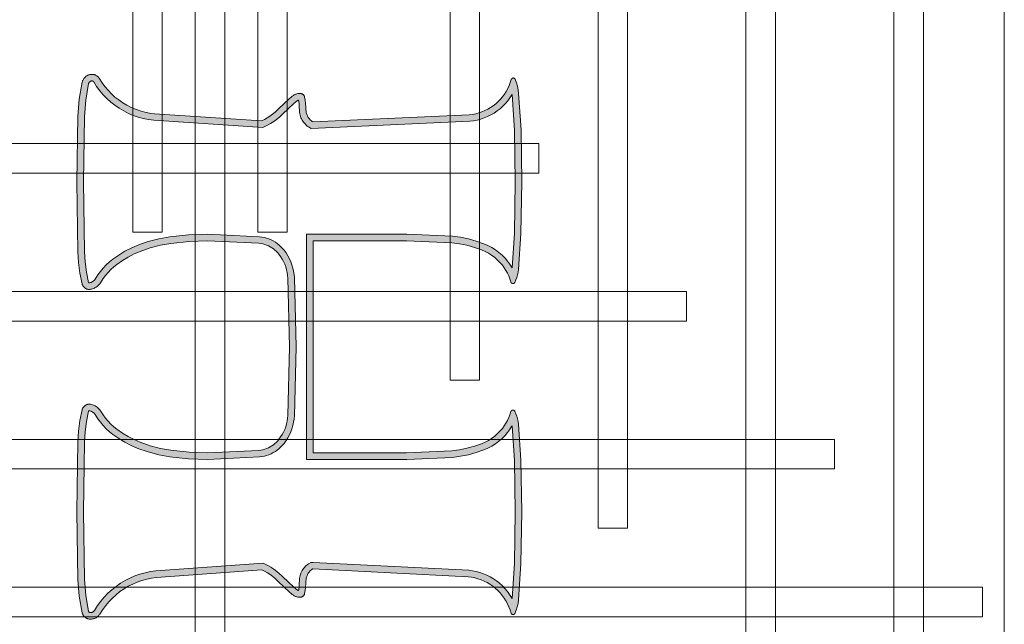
# Model space of a CAD drawing. Header units: millimetres. Extents: x -1097 to 37269, y -9172 to 9131.
# Tile 27 of 36: x 3402 to 3997, y 2128 to 2493. Entities that reach past the tile are written whole.
import ezdxf

# ---------------------------------------------------------------- set-up
doc = ezdxf.new("R2010")
doc.units = ezdxf.units.MM
doc.layers.add('Ceiling', color=14, linetype='Continuous', lineweight=9)
doc.layers.add('LIGHTING', color=6, linetype='Continuous', lineweight=20, true_color=0xff00ff)
doc.layers.add('RCP LAYOUT', color=9, linetype='Continuous', true_color=0x808080)

# ---------------------------------------------------------------- blocks, each defined once
blk = doc.blocks.new('A$Cbacd199c')
at = {"layer": 'LIGHTING', "ltscale": 0.25}
h = blk.add_hatch(color=256, dxfattribs=at)
h.dxf.hatch_style = 1
h.paths.add_polyline_path([(3443.62, 2135.86), (3443.58, 2135.96), (3443.55, 2136.04), (3441.83, 2145.66), (3441.06, 2155.41), (3440.47, 2196.12), (3441.04, 2238.2), (3441.43, 2244.51), (3442.25, 2250.72), (3443.52, 2256.89), (3443.54, 2256.94), (3443.57, 2256.99), (3443.6, 2257.03), (3443.64, 2257.07), (3443.68, 2257.11), (3443.74, 2257.14), (3443.79, 2257.16), (3443.86, 2257.18), (3443.92, 2257.18), (3443.98, 2257.18), (3444.37, 2257.11), (3444.71, 2257.01), (3445.05, 2256.89), (3445.38, 2256.76), (3445.7, 2256.59), (3446.01, 2256.41), (3446.3, 2256.21), (3446.58, 2255.99), (3446.85, 2255.75), (3447.09, 2255.5), (3447.32, 2255.23), (3447.53, 2254.94), (3449.14, 2252.4), (3450.7, 2250.26), (3452.4, 2248.22), (3454.23, 2246.3), (3456.19, 2244.5), (3458.26, 2242.84), (3461.8, 2240.36), (3465.51, 2238.12), (3469.37, 2236.15), (3473.35, 2234.44), (3479.63, 2232.28), (3486.07, 2230.59), (3492.61, 2229.39), (3503.96, 2228.17), (3515.39, 2227.76), (3546.88, 2229.31), (3548.35, 2229.51), (3549.77, 2229.8), (3551.17, 2230.18), (3552.54, 2230.66), (3553.88, 2231.23), (3555.17, 2231.89), (3556.42, 2232.63), (3557.61, 2233.46), (3558.74, 2234.36), (3559.81, 2235.34), (3560.81, 2236.39), (3561.73, 2237.5), (3562.91, 2239.14), (3563.97, 2240.84), (3564.92, 2242.61), (3565.74, 2244.45), (3566.43, 2246.33), (3567, 2248.26), (3567.44, 2250.22), (3567.74, 2252.2), (3567.9, 2254.18), (3568.91, 2295.83), (3567.9, 2337.47), (3567.74, 2339.46), (3567.44, 2341.44), (3567, 2343.4), (3566.43, 2345.32), (3565.74, 2347.21), (3564.92, 2349.04), (3563.97, 2350.81), (3562.91, 2352.52), (3561.73, 2354.15), (3560.81, 2355.27), (3559.81, 2356.32), (3558.74, 2357.29), (3557.61, 2358.2), (3556.42, 2359.03), (3555.17, 2359.77), (3553.88, 2360.43), (3552.54, 2361), (3551.17, 2361.47), (3549.77, 2361.86), (3548.35, 2362.15), (3546.88, 2362.34), (3515.39, 2363.9), (3503.96, 2363.49), (3492.61, 2362.27), (3486.07, 2361.07), (3479.63, 2359.38), (3473.35, 2357.21), (3469.37, 2355.5), (3465.51, 2353.53), (3461.8, 2351.3), (3458.26, 2348.82), (3456.19, 2347.15), (3454.23, 2345.35), (3452.4, 2343.43), (3450.7, 2341.4), (3449.14, 2339.25), (3447.53, 2336.71), (3447.32, 2336.43), (3447.09, 2336.16), (3446.85, 2335.9), (3446.58, 2335.66), (3446.3, 2335.44), (3446.01, 2335.24), (3445.7, 2335.06), (3445.38, 2334.9), (3445.05, 2334.76), (3444.71, 2334.64), (3444.37, 2334.55), (3444.01, 2334.48), (3443.95, 2334.47), (3443.89, 2334.48), (3443.83, 2334.49), (3443.77, 2334.51), (3443.71, 2334.53), (3443.66, 2334.56), (3443.62, 2334.6), (3443.58, 2334.64), (3443.55, 2334.69), (3443.53, 2334.74), (3442.25, 2340.93), (3441.43, 2347.15), (3441.04, 2353.45), (3440.47, 2395.53), (3441.09, 2434.85), (3441.87, 2444.91), (3443.57, 2454.82), (3443.6, 2454.94), (3443.65, 2455.07), (3443.7, 2455.2), (3443.76, 2455.33), (3443.83, 2455.46), (3443.91, 2455.58), (3444, 2455.69), (3444.09, 2455.8), (3444.2, 2455.9), (3444.31, 2456), (3444.42, 2456.09), (3444.55, 2456.17), (3444.67, 2456.24), (3444.81, 2456.3), (3444.95, 2456.36), (3445.09, 2456.41), (3445.23, 2456.44), (3445.32, 2456.46), (3445.42, 2456.47), (3445.51, 2456.48), (3445.6, 2456.47), (3445.7, 2456.47), (3445.79, 2456.45), (3445.88, 2456.43), (3445.97, 2456.41), (3446.06, 2456.38), (3446.14, 2456.34), (3446.22, 2456.3), (3446.3, 2456.25), (3446.38, 2456.2), (3446.45, 2456.14), (3446.52, 2456.08), (3446.58, 2456.02), (3446.64, 2455.95), (3446.69, 2455.88), (3448.44, 2453.12), (3450.32, 2450.57), (3452.36, 2448.14), (3454.57, 2445.85), (3456.93, 2443.72), (3459.42, 2441.75), (3462.05, 2439.95), (3464.79, 2438.33), (3467.63, 2436.89), (3470.56, 2435.65), (3473.57, 2434.61), (3476.64, 2433.77), (3479.77, 2433.13), (3482.92, 2432.7), (3548.84, 2428.26), (3551.66, 2429.65), (3553.58, 2430.74), (3555.42, 2431.93), (3557.19, 2433.23), (3558.88, 2434.63), (3560.41, 2436.07), (3564.77, 2440.23), (3569.18, 2444.15), (3569.36, 2444.29), (3569.53, 2444.42), (3569.71, 2444.52), (3569.9, 2444.62), (3570.09, 2444.71), (3570.29, 2444.78), (3570.43, 2444.82), (3570.55, 2444.15), (3570.78, 2442.42), (3570.91, 2440.69), (3570.96, 2438.84), (3570.98, 2438.15), (3571.06, 2437.35), (3571.19, 2436.56), (3571.37, 2435.78), (3571.61, 2435.01), (3571.89, 2434.26), (3572.22, 2433.53), (3572.59, 2432.82), (3573.02, 2432.14), (3573.48, 2431.49), (3573.99, 2430.87), (3574.54, 2430.28), (3575.12, 2429.73), (3575.74, 2429.22), (3576.39, 2428.75), (3578.01, 2427.72), (3673.93, 2432.08), (3676.18, 2432.36), (3678.37, 2432.79), (3680.52, 2433.36), (3682.63, 2434.08), (3684.69, 2434.94), (3686.69, 2435.93), (3688.61, 2437.06), (3690.45, 2438.31), (3692.21, 2439.68), (3693.86, 2441.17), (3695.41, 2442.77), (3696.85, 2444.46), (3698.17, 2446.25), (3699.37, 2448.13), (3699.49, 2448.35), (3700.89, 2426.7), (3701.32, 2395.54), (3700.88, 2364.45), (3699.45, 2343.56), (3699.18, 2344.06), (3697.99, 2345.9), (3696.68, 2347.66), (3695.24, 2349.33), (3693.41, 2351.16), (3691.45, 2352.86), (3689.36, 2354.4), (3687.16, 2355.79), (3684.86, 2357.01), (3682.49, 2358.06), (3677.85, 2359.7), (3673.12, 2361.01), (3668.3, 2361.99), (3663.4, 2362.62), (3635.82, 2363.9), (3575.34, 2363.9), (3575.34, 2227.76), (3635.82, 2227.76), (3663.4, 2229.04), (3668.3, 2229.67), (3673.12, 2230.64), (3677.85, 2231.95), (3682.49, 2233.6), (3684.86, 2234.65), (3687.16, 2235.86), (3689.36, 2237.25), (3691.45, 2238.8), (3693.41, 2240.5), (3695.24, 2242.33), (3696.68, 2243.99), (3697.99, 2245.75), (3699.18, 2247.59), (3699.45, 2248.09), (3700.88, 2227.21), (3701.32, 2196.12), (3700.88, 2165), (3699.48, 2143.81), (3699.19, 2144.33), (3697.98, 2146.25), (3696.64, 2148.09), (3695.18, 2149.82), (3693.6, 2151.46), (3691.91, 2152.99), (3690.13, 2154.4), (3688.25, 2155.69), (3686.29, 2156.86), (3684.26, 2157.88), (3682.16, 2158.77), (3680.01, 2159.52), (3677.81, 2160.12), (3675.58, 2160.58), (3673.28, 2160.89), (3579.17, 2165.58), (3577.77, 2165.58), (3576.37, 2164.68), (3575.73, 2164.21), (3575.12, 2163.7), (3574.53, 2163.15), (3573.99, 2162.57), (3573.48, 2161.94), (3573.01, 2161.29), (3572.59, 2160.61), (3572.21, 2159.9), (3571.88, 2159.17), (3571.6, 2158.42), (3571.37, 2157.65), (3571.19, 2156.87), (3571.06, 2156.08), (3570.98, 2155.28), (3570.96, 2154.6), (3570.91, 2152.74), (3570.77, 2151.01), (3570.55, 2149.28), (3570.42, 2148.61), (3570.29, 2148.65), (3570.09, 2148.72), (3569.9, 2148.81), (3569.71, 2148.91), (3569.53, 2149.02), (3569.36, 2149.14), (3569.17, 2149.29), (3564.76, 2153.21), (3560.41, 2157.37), (3558.91, 2158.77), (3557.25, 2160.15), (3555.52, 2161.43), (3553.71, 2162.61), (3551.84, 2163.69), (3549.04, 2165.08), (3484.13, 2160.45), (3480.9, 2160), (3477.72, 2159.33), (3474.58, 2158.46), (3471.51, 2157.37), (3468.52, 2156.09), (3465.63, 2154.61), (3462.84, 2152.95), (3460.16, 2151.1), (3457.62, 2149.08), (3455.22, 2146.9), (3452.97, 2144.56), (3450.88, 2142.08), (3448.96, 2139.46), (3447.12, 2136.56), (3447.01, 2136.4), (3446.88, 2136.25), (3446.75, 2136.11), (3446.6, 2135.98), (3446.45, 2135.86), (3446.29, 2135.75), (3446.12, 2135.64), (3445.94, 2135.55), (3445.76, 2135.47), (3445.58, 2135.41), (3445.38, 2135.35), (3445.19, 2135.31), (3444.99, 2135.28), (3444.79, 2135.26), (3444.56, 2135.26), (3444.41, 2135.28), (3444.26, 2135.31), (3444.12, 2135.37), (3443.99, 2135.44), (3443.88, 2135.53), (3443.78, 2135.63), (3443.69, 2135.74)], flags=16)
h.paths.add_polyline_path([(3696.72, 2140.56), (3697.55, 2138.74), (3698.26, 2136.87), (3698.86, 2134.88), (3698.89, 2134.8), (3698.93, 2134.72), (3698.97, 2134.65), (3699.01, 2134.58), (3699.06, 2134.51), (3699.12, 2134.44), (3699.17, 2134.38), (3699.24, 2134.33), (3699.3, 2134.27), (3699.37, 2134.22), (3699.44, 2134.18), (3699.52, 2134.14), (3699.6, 2134.11), (3699.68, 2134.08), (3699.76, 2134.06), (3699.84, 2134.04), (3699.93, 2134.03), (3700.01, 2134.02), (3700.1, 2134.02), (3700.18, 2134.02), (3700.26, 2134.03), (3700.35, 2134.05), (3700.43, 2134.07), (3700.51, 2134.1), (3700.59, 2134.13), (3700.66, 2134.17), (3700.74, 2134.21), (3700.81, 2134.26), (3700.88, 2134.31), (3700.94, 2134.36), (3701, 2134.42), (3701.05, 2134.49), (3701.11, 2134.55), (3701.15, 2134.63), (3701.19, 2134.7), (3701.23, 2134.77), (3702.01, 2136.74), (3702.63, 2138.75), (3703.09, 2140.81), (3703.39, 2142.9), (3704.85, 2164.84), (3705.29, 2196.12), (3704.85, 2227.37), (3703.36, 2249.16), (3703.13, 2250.75), (3702.79, 2252.33), (3702.35, 2253.89), (3701.8, 2255.41), (3701.15, 2256.89), (3701.11, 2256.96), (3701.06, 2257.03), (3701.02, 2257.1), (3700.96, 2257.17), (3700.9, 2257.23), (3700.84, 2257.29), (3700.78, 2257.35), (3700.71, 2257.4), (3700.63, 2257.44), (3700.56, 2257.48), (3700.48, 2257.52), (3700.4, 2257.55), (3700.32, 2257.57), (3700.24, 2257.59), (3700.15, 2257.61), (3700.07, 2257.62), (3699.98, 2257.62), (3699.89, 2257.62), (3699.81, 2257.61), (3699.72, 2257.6), (3699.64, 2257.58), (3699.56, 2257.55), (3699.48, 2257.52), (3699.4, 2257.49), (3699.32, 2257.45), (3699.25, 2257.4), (3699.18, 2257.35), (3699.12, 2257.3), (3699.05, 2257.24), (3699, 2257.18), (3698.94, 2257.11), (3698.89, 2257.04), (3698.85, 2256.97), (3698.81, 2256.9), (3698.77, 2256.82), (3698.74, 2256.74), (3698.72, 2256.66), (3698.17, 2254.83), (3697.49, 2253.04), (3696.69, 2251.3), (3695.76, 2249.63), (3694.73, 2248.02), (3693.58, 2246.48), (3692.33, 2245.03), (3690.71, 2243.4), (3688.96, 2241.9), (3687.11, 2240.53), (3685.17, 2239.3), (3683.13, 2238.22), (3681.02, 2237.29), (3676.66, 2235.74), (3672.19, 2234.51), (3667.65, 2233.59), (3663.05, 2233), (3635.73, 2231.73), (3579.31, 2231.73), (3579.31, 2359.93), (3635.73, 2359.93), (3663.05, 2358.66), (3667.65, 2358.07), (3672.19, 2357.15), (3676.66, 2355.91), (3681.02, 2354.36), (3683.13, 2353.44), (3685.17, 2352.35), (3687.11, 2351.12), (3688.96, 2349.76), (3690.71, 2348.25), (3692.33, 2346.62), (3693.58, 2345.17), (3694.73, 2343.64), (3695.76, 2342.03), (3696.69, 2340.35), (3697.49, 2338.62), (3698.17, 2336.83), (3698.72, 2335), (3698.74, 2334.92), (3698.77, 2334.84), (3698.81, 2334.76), (3698.85, 2334.68), (3698.89, 2334.61), (3698.94, 2334.54), (3699, 2334.48), (3699.05, 2334.41), (3699.12, 2334.36), (3699.18, 2334.3), (3699.25, 2334.25), (3699.32, 2334.21), (3699.4, 2334.17), (3699.48, 2334.13), (3699.56, 2334.1), (3699.64, 2334.08), (3699.72, 2334.06), (3699.81, 2334.05), (3699.89, 2334.04), (3699.98, 2334.04), (3700.07, 2334.04), (3700.15, 2334.05), (3700.24, 2334.06), (3700.32, 2334.08), (3700.4, 2334.11), (3700.48, 2334.14), (3700.56, 2334.17), (3700.63, 2334.21), (3700.71, 2334.26), (3700.78, 2334.31), (3700.84, 2334.36), (3700.9, 2334.42), (3700.96, 2334.49), (3701.02, 2334.55), (3701.06, 2334.62), (3701.11, 2334.69), (3701.15, 2334.77), (3701.8, 2336.25), (3702.35, 2337.77), (3702.79, 2339.32), (3703.13, 2340.9), (3703.36, 2342.5), (3704.85, 2364.28), (3705.29, 2395.53), (3704.86, 2426.85), (3703.43, 2448.94), (3703.13, 2451.12), (3702.67, 2453.28), (3702.07, 2455.4), (3701.31, 2457.47), (3701.28, 2457.54), (3701.24, 2457.61), (3701.2, 2457.68), (3701.15, 2457.75), (3701.1, 2457.81), (3701.05, 2457.87), (3700.99, 2457.93), (3700.92, 2457.98), (3700.86, 2458.03), (3700.79, 2458.07), (3700.72, 2458.11), (3700.64, 2458.14), (3700.57, 2458.17), (3700.49, 2458.2), (3700.41, 2458.21), (3700.33, 2458.23), (3700.25, 2458.24), (3700.17, 2458.24), (3700.08, 2458.24), (3700, 2458.23), (3699.92, 2458.22), (3699.84, 2458.2), (3699.76, 2458.17), (3699.69, 2458.15), (3699.61, 2458.11), (3699.54, 2458.08), (3699.47, 2458.03), (3699.41, 2457.99), (3699.34, 2457.93), (3699.28, 2457.88), (3699.23, 2457.82), (3699.17, 2457.76), (3699.13, 2457.69), (3699.08, 2457.62), (3699.05, 2457.55), (3699.01, 2457.48), (3698.98, 2457.4), (3698.39, 2455.46), (3697.7, 2453.64), (3696.88, 2451.86), (3695.95, 2450.15), (3694.9, 2448.5), (3693.74, 2446.93), (3692.47, 2445.44), (3691.11, 2444.04), (3689.65, 2442.73), (3688.11, 2441.52), (3686.49, 2440.42), (3684.8, 2439.43), (3683.04, 2438.55), (3681.23, 2437.8), (3679.37, 2437.17), (3677.47, 2436.66), (3675.54, 2436.28), (3673.59, 2436.04), (3579.07, 2431.75), (3578.61, 2432.04), (3578.17, 2432.36), (3577.75, 2432.7), (3577.35, 2433.08), (3576.98, 2433.48), (3576.64, 2433.9), (3576.32, 2434.34), (3576.04, 2434.8), (3575.78, 2435.28), (3575.56, 2435.78), (3575.37, 2436.29), (3575.21, 2436.81), (3575.09, 2437.33), (3575, 2437.87), (3574.95, 2438.41), (3574.93, 2438.95), (3574.88, 2440.9), (3574.73, 2442.84), (3574.47, 2444.77), (3574.12, 2446.68), (3574.08, 2446.86), (3574.02, 2447.03), (3573.96, 2447.2), (3573.88, 2447.37), (3573.79, 2447.53), (3573.69, 2447.69), (3573.58, 2447.83), (3573.46, 2447.97), (3573.34, 2448.11), (3573.2, 2448.23), (3573.06, 2448.35), (3572.91, 2448.45), (3572.75, 2448.55), (3572.59, 2448.64), (3572.42, 2448.71), (3572.24, 2448.77), (3572.07, 2448.83), (3571.89, 2448.87), (3571.71, 2448.9), (3571.52, 2448.92), (3571.34, 2448.92), (3570.87, 2448.91), (3570.4, 2448.86), (3569.94, 2448.79), (3569.49, 2448.68), (3569.04, 2448.55), (3568.6, 2448.39), (3568.17, 2448.2), (3567.76, 2447.98), (3567.36, 2447.74), (3566.98, 2447.47), (3566.61, 2447.18), (3562.08, 2443.15), (3557.69, 2438.95), (3556.25, 2437.61), (3554.74, 2436.36), (3553.16, 2435.2), (3551.52, 2434.13), (3549.81, 2433.16), (3548.04, 2432.29), (3483.32, 2436.66), (3480.43, 2437.05), (3477.56, 2437.63), (3474.75, 2438.4), (3471.99, 2439.36), (3469.3, 2440.5), (3466.69, 2441.81), (3464.18, 2443.3), (3461.78, 2444.95), (3459.49, 2446.75), (3457.33, 2448.71), (3455.31, 2450.8), (3453.44, 2453.02), (3451.72, 2455.37), (3449.97, 2458.12), (3449.76, 2458.4), (3449.53, 2458.67), (3449.29, 2458.93), (3449.03, 2459.17), (3448.75, 2459.39), (3448.46, 2459.59), (3448.15, 2459.77), (3447.84, 2459.93), (3447.51, 2460.07), (3447.18, 2460.19), (3446.84, 2460.29), (3446.49, 2460.36), (3446.14, 2460.41), (3445.79, 2460.44), (3445.43, 2460.45), (3445.08, 2460.43), (3444.72, 2460.39), (3444.38, 2460.32), (3443.98, 2460.22), (3443.58, 2460.09), (3443.2, 2459.94), (3442.83, 2459.76), (3442.47, 2459.55), (3442.13, 2459.33), (3441.8, 2459.08), (3441.49, 2458.81), (3441.2, 2458.52), (3440.93, 2458.21), (3440.68, 2457.88), (3440.45, 2457.54), (3440.25, 2457.18), (3440.07, 2456.82), (3439.91, 2456.44), (3439.79, 2456.05), (3439.69, 2455.65), (3437.93, 2445.4), (3437.12, 2435.04), (3436.5, 2395.53), (3437.07, 2353.3), (3437.47, 2346.76), (3438.34, 2340.27), (3439.65, 2333.85), (3439.73, 2333.56), (3439.83, 2333.28), (3439.95, 2333.01), (3440.09, 2332.74), (3440.24, 2332.49), (3440.42, 2332.24), (3440.61, 2332.01), (3440.81, 2331.79), (3441.03, 2331.59), (3441.26, 2331.4), (3441.51, 2331.23), (3441.76, 2331.07), (3442.03, 2330.93), (3442.3, 2330.81), (3442.59, 2330.71), (3442.87, 2330.63), (3443.17, 2330.57), (3443.47, 2330.53), (3443.77, 2330.5), (3444.07, 2330.5), (3444.37, 2330.52), (3444.66, 2330.56), (3445.28, 2330.68), (3445.88, 2330.85), (3446.47, 2331.05), (3447.05, 2331.29), (3447.61, 2331.57), (3448.14, 2331.89), (3448.66, 2332.24), (3449.15, 2332.63), (3449.61, 2333.05), (3450.04, 2333.5), (3450.44, 2333.97), (3450.81, 2334.47), (3452.42, 2337.02), (3453.83, 2338.95), (3455.37, 2340.79), (3457.02, 2342.52), (3458.78, 2344.14), (3460.65, 2345.64), (3463.97, 2347.97), (3467.44, 2350.06), (3471.05, 2351.91), (3474.78, 2353.51), (3480.79, 2355.58), (3486.93, 2357.19), (3493.18, 2358.33), (3504.24, 2359.53), (3515.36, 2359.93), (3546.52, 2358.39), (3547.69, 2358.23), (3548.85, 2357.99), (3549.99, 2357.68), (3551.11, 2357.29), (3552.2, 2356.83), (3553.25, 2356.29), (3554.27, 2355.69), (3555.24, 2355.01), (3556.16, 2354.28), (3557.03, 2353.48), (3557.84, 2352.63), (3558.59, 2351.72), (3559.61, 2350.31), (3560.53, 2348.83), (3561.35, 2347.29), (3562.06, 2345.71), (3562.66, 2344.08), (3563.15, 2342.41), (3563.53, 2340.71), (3563.79, 2338.99), (3563.93, 2337.26), (3564.94, 2295.83), (3563.93, 2254.39), (3563.79, 2252.66), (3563.53, 2250.94), (3563.15, 2249.25), (3562.66, 2247.58), (3562.06, 2245.95), (3561.35, 2244.36), (3560.53, 2242.83), (3559.61, 2241.35), (3558.59, 2239.94), (3557.84, 2239.03), (3557.03, 2238.17), (3556.16, 2237.38), (3555.24, 2236.64), (3554.27, 2235.97), (3553.25, 2235.36), (3552.2, 2234.83), (3551.11, 2234.36), (3549.99, 2233.97), (3548.85, 2233.66), (3547.69, 2233.43), (3546.52, 2233.27), (3515.36, 2231.73), (3504.24, 2232.13), (3493.18, 2233.32), (3486.93, 2234.46), (3480.79, 2236.08), (3474.78, 2238.15), (3471.05, 2239.75), (3467.44, 2241.6), (3463.97, 2243.69), (3460.65, 2246.01), (3458.78, 2247.51), (3457.02, 2249.14), (3455.37, 2250.87), (3453.83, 2252.7), (3452.42, 2254.64), (3450.81, 2257.18), (3450.44, 2257.68), (3450.04, 2258.16), (3449.61, 2258.61), (3449.15, 2259.03), (3448.66, 2259.41), (3448.14, 2259.76), (3447.61, 2260.08), (3447.05, 2260.36), (3446.47, 2260.6), (3445.88, 2260.81), (3445.28, 2260.97), (3444.66, 2261.09), (3444.37, 2261.13), (3444.07, 2261.15), (3443.77, 2261.15), (3443.47, 2261.13), (3443.17, 2261.09), (3442.87, 2261.03), (3442.59, 2260.94), (3442.3, 2260.84), (3442.03, 2260.72), (3441.76, 2260.58), (3441.51, 2260.43), (3441.26, 2260.26), (3441.03, 2260.07), (3440.81, 2259.86), (3440.61, 2259.64), (3440.42, 2259.41), (3440.24, 2259.17), (3440.09, 2258.91), (3439.95, 2258.65), (3439.83, 2258.37), (3439.73, 2258.09), (3439.65, 2257.81), (3438.34, 2251.39), (3437.47, 2244.89), (3437.07, 2238.35), (3436.5, 2196.12), (3437.09, 2155.23), (3437.89, 2145.15), (3439.67, 2135.19), (3439.76, 2134.87), (3439.86, 2134.55), (3439.99, 2134.24), (3440.14, 2133.95), (3440.31, 2133.66), (3440.5, 2133.38), (3440.7, 2133.11), (3440.93, 2132.86), (3441.17, 2132.63), (3441.42, 2132.41), (3441.69, 2132.21), (3441.97, 2132.02), (3442.26, 2131.86), (3442.57, 2131.71), (3442.88, 2131.59), (3443.2, 2131.49), (3443.53, 2131.4), (3443.86, 2131.34), (3444.19, 2131.3), (3444.53, 2131.29), (3444.99, 2131.3), (3445.45, 2131.33), (3445.91, 2131.4), (3446.35, 2131.5), (3446.8, 2131.63), (3447.23, 2131.78), (3447.65, 2131.97), (3448.06, 2132.18), (3448.45, 2132.41), (3448.83, 2132.68), (3449.19, 2132.96), (3449.52, 2133.27), (3449.84, 2133.6), (3450.14, 2133.95), (3450.41, 2134.32), (3452.24, 2137.22), (3454, 2139.62), (3455.92, 2141.9), (3457.99, 2144.05), (3460.19, 2146.06), (3462.53, 2147.91), (3464.98, 2149.61), (3467.55, 2151.14), (3470.21, 2152.5), (3472.96, 2153.67), (3475.78, 2154.67), (3478.66, 2155.47), (3481.59, 2156.09), (3484.55, 2156.5), (3548.24, 2161.05), (3549.96, 2160.19), (3551.64, 2159.23), (3553.25, 2158.17), (3554.8, 2157.03), (3556.28, 2155.8), (3557.68, 2154.48), (3562.07, 2150.29), (3566.61, 2146.25), (3566.98, 2145.96), (3567.36, 2145.69), (3567.76, 2145.45), (3568.17, 2145.23), (3568.6, 2145.04), (3569.04, 2144.88), (3569.48, 2144.75), (3569.94, 2144.65), (3570.4, 2144.57), (3570.87, 2144.53), (3571.33, 2144.51), (3571.52, 2144.52), (3571.7, 2144.53), (3571.88, 2144.56), (3572.06, 2144.61), (3572.24, 2144.66), (3572.41, 2144.72), (3572.58, 2144.8), (3572.75, 2144.88), (3572.9, 2144.98), (3573.05, 2145.08), (3573.2, 2145.2), (3573.33, 2145.32), (3573.46, 2145.46), (3573.58, 2145.6), (3573.69, 2145.75), (3573.79, 2145.9), (3573.87, 2146.06), (3573.95, 2146.23), (3574.02, 2146.4), (3574.07, 2146.57), (3574.12, 2146.75), (3574.47, 2148.67), (3574.72, 2150.6), (3574.88, 2152.54), (3574.93, 2154.48), (3574.94, 2155.02), (3575, 2155.56), (3575.08, 2156.1), (3575.21, 2156.63), (3575.36, 2157.15), (3575.56, 2157.65), (3575.78, 2158.15), (3576.03, 2158.63), (3576.32, 2159.09), (3576.64, 2159.53), (3576.98, 2159.96), (3577.35, 2160.35), (3577.75, 2160.73), (3578.17, 2161.08), (3578.61, 2161.4), (3578.94, 2161.61), (3579.07, 2161.61), (3672.92, 2156.93), (3674.92, 2156.66), (3676.89, 2156.26), (3678.83, 2155.73), (3680.74, 2155.07), (3682.59, 2154.28), (3684.38, 2153.37), (3686.11, 2152.35), (3687.77, 2151.21), (3689.34, 2149.96), (3690.83, 2148.61), (3692.22, 2147.17), (3693.51, 2145.63), (3694.7, 2144.02), (3695.77, 2142.32)])
at = {"layer": 'LIGHTING'}
for points in [[(3696.72, 2140.56), (3697.55, 2138.74), (3698.26, 2136.87), (3698.86, 2134.88), (3698.89, 2134.8), (3698.93, 2134.72), (3698.97, 2134.65), (3699.01, 2134.58), (3699.06, 2134.51), (3699.12, 2134.44), (3699.17, 2134.38), (3699.24, 2134.33), (3699.3, 2134.27), (3699.37, 2134.22), (3699.44, 2134.18), (3699.52, 2134.14), (3699.6, 2134.11), (3699.68, 2134.08), (3699.76, 2134.06), (3699.84, 2134.04), (3699.93, 2134.03), (3700.01, 2134.02), (3700.1, 2134.02), (3700.18, 2134.02), (3700.26, 2134.03), (3700.35, 2134.05), (3700.43, 2134.07), (3700.51, 2134.1), (3700.59, 2134.13), (3700.66, 2134.17), (3700.74, 2134.21), (3700.81, 2134.26), (3700.88, 2134.31), (3700.94, 2134.36), (3701, 2134.42), (3701.05, 2134.49), (3701.11, 2134.55), (3701.15, 2134.63), (3701.19, 2134.7), (3701.23, 2134.77), (3702.01, 2136.74), (3702.63, 2138.75), (3703.09, 2140.81), (3703.39, 2142.9), (3704.85, 2164.84), (3705.29, 2196.12), (3704.85, 2227.37), (3703.36, 2249.16), (3703.13, 2250.75), (3702.79, 2252.33), (3702.35, 2253.89), (3701.8, 2255.41), (3701.15, 2256.89), (3701.11, 2256.96), (3701.06, 2257.03), (3701.02, 2257.1), (3700.96, 2257.17), (3700.9, 2257.23), (3700.84, 2257.29), (3700.78, 2257.35), (3700.71, 2257.4), (3700.63, 2257.44), (3700.56, 2257.48), (3700.48, 2257.52), (3700.4, 2257.55), (3700.32, 2257.57), (3700.24, 2257.59), (3700.15, 2257.61), (3700.07, 2257.62), (3699.98, 2257.62), (3699.89, 2257.62), (3699.81, 2257.61), (3699.72, 2257.6), (3699.64, 2257.58), (3699.56, 2257.55), (3699.48, 2257.52), (3699.4, 2257.49), (3699.32, 2257.45), (3699.25, 2257.4), (3699.18, 2257.35), (3699.12, 2257.3), (3699.05, 2257.24), (3699, 2257.18), (3698.94, 2257.11), (3698.89, 2257.04), (3698.85, 2256.97), (3698.81, 2256.9), (3698.77, 2256.82), (3698.74, 2256.74), (3698.72, 2256.66), (3698.17, 2254.83), (3697.49, 2253.04), (3696.69, 2251.3), (3695.76, 2249.63), (3694.73, 2248.02), (3693.58, 2246.48), (3692.33, 2245.03), (3690.71, 2243.4), (3688.96, 2241.9), (3687.11, 2240.53), (3685.17, 2239.3), (3683.13, 2238.22), (3681.02, 2237.29), (3676.66, 2235.74), (3672.19, 2234.51), (3667.65, 2233.59), (3663.05, 2233), (3635.73, 2231.73), (3579.31, 2231.73), (3579.31, 2359.93), (3635.73, 2359.93), (3663.05, 2358.66), (3667.65, 2358.07), (3672.19, 2357.15), (3676.66, 2355.91), (3681.02, 2354.36), (3683.13, 2353.44), (3685.17, 2352.35), (3687.11, 2351.12), (3688.96, 2349.76), (3690.71, 2348.25), (3692.33, 2346.62), (3693.58, 2345.17), (3694.73, 2343.64), (3695.76, 2342.03), (3696.69, 2340.35), (3697.49, 2338.62), (3698.17, 2336.83), (3698.72, 2335), (3698.74, 2334.92), (3698.77, 2334.84), (3698.81, 2334.76), (3698.85, 2334.68), (3698.89, 2334.61), (3698.94, 2334.54), (3699, 2334.48), (3699.05, 2334.41), (3699.12, 2334.36), (3699.18, 2334.3), (3699.25, 2334.25), (3699.32, 2334.21), (3699.4, 2334.17), (3699.48, 2334.13), (3699.56, 2334.1), (3699.64, 2334.08), (3699.72, 2334.06), (3699.81, 2334.05), (3699.89, 2334.04), (3699.98, 2334.04), (3700.07, 2334.04), (3700.15, 2334.05), (3700.24, 2334.06), (3700.32, 2334.08), (3700.4, 2334.11), (3700.48, 2334.14), (3700.56, 2334.17), (3700.63, 2334.21), (3700.71, 2334.26), (3700.78, 2334.31), (3700.84, 2334.36), (3700.9, 2334.42), (3700.96, 2334.49), (3701.02, 2334.55), (3701.06, 2334.62), (3701.11, 2334.69), (3701.15, 2334.77), (3701.8, 2336.25), (3702.35, 2337.77), (3702.79, 2339.32), (3703.13, 2340.9), (3703.36, 2342.5), (3704.85, 2364.28), (3705.29, 2395.53), (3704.86, 2426.85), (3703.43, 2448.94), (3703.13, 2451.12), (3702.67, 2453.28), (3702.07, 2455.4), (3701.31, 2457.47), (3701.28, 2457.54), (3701.24, 2457.61), (3701.2, 2457.68), (3701.15, 2457.75), (3701.1, 2457.81), (3701.05, 2457.87), (3700.99, 2457.93), (3700.92, 2457.98), (3700.86, 2458.03), (3700.79, 2458.07), (3700.72, 2458.11), (3700.64, 2458.14), (3700.57, 2458.17), (3700.49, 2458.2), (3700.41, 2458.21), (3700.33, 2458.23), (3700.25, 2458.24), (3700.17, 2458.24), (3700.08, 2458.24), (3700, 2458.23), (3699.92, 2458.22), (3699.84, 2458.2), (3699.76, 2458.17), (3699.69, 2458.15), (3699.61, 2458.11), (3699.54, 2458.08), (3699.47, 2458.03), (3699.41, 2457.99), (3699.34, 2457.93), (3699.28, 2457.88), (3699.23, 2457.82), (3699.17, 2457.76), (3699.13, 2457.69), (3699.08, 2457.62), (3699.05, 2457.55), (3699.01, 2457.48), (3698.98, 2457.4), (3698.39, 2455.46), (3697.7, 2453.64), (3696.88, 2451.86), (3695.95, 2450.15), (3694.9, 2448.5), (3693.74, 2446.93), (3692.47, 2445.44), (3691.11, 2444.04), (3689.65, 2442.73), (3688.11, 2441.52), (3686.49, 2440.42), (3684.8, 2439.43), (3683.04, 2438.55), (3681.23, 2437.8), (3679.37, 2437.17), (3677.47, 2436.66), (3675.54, 2436.28), (3673.59, 2436.04), (3579.07, 2431.75), (3578.61, 2432.04), (3578.17, 2432.36), (3577.75, 2432.7), (3577.35, 2433.08), (3576.98, 2433.48), (3576.64, 2433.9), (3576.32, 2434.34), (3576.04, 2434.8), (3575.78, 2435.28), (3575.56, 2435.78), (3575.37, 2436.29), (3575.21, 2436.81), (3575.09, 2437.33), (3575, 2437.87), (3574.95, 2438.41), (3574.93, 2438.95), (3574.88, 2440.9), (3574.73, 2442.84), (3574.47, 2444.77), (3574.12, 2446.68), (3574.08, 2446.86), (3574.02, 2447.03), (3573.96, 2447.2), (3573.88, 2447.37), (3573.79, 2447.53), (3573.69, 2447.69), (3573.58, 2447.83), (3573.46, 2447.97), (3573.34, 2448.11), (3573.2, 2448.23), (3573.06, 2448.35), (3572.91, 2448.45), (3572.75, 2448.55), (3572.59, 2448.64), (3572.42, 2448.71), (3572.24, 2448.77), (3572.07, 2448.83), (3571.89, 2448.87), (3571.71, 2448.9), (3571.52, 2448.92), (3571.34, 2448.92), (3570.87, 2448.91), (3570.4, 2448.86), (3569.94, 2448.79), (3569.49, 2448.68), (3569.04, 2448.55), (3568.6, 2448.39), (3568.17, 2448.2), (3567.76, 2447.98), (3567.36, 2447.74), (3566.98, 2447.47), (3566.61, 2447.18), (3562.08, 2443.15), (3557.69, 2438.95), (3556.25, 2437.61), (3554.74, 2436.36), (3553.16, 2435.2), (3551.52, 2434.13), (3549.81, 2433.16), (3548.04, 2432.29), (3483.32, 2436.66), (3480.43, 2437.05), (3477.56, 2437.63), (3474.75, 2438.4), (3471.99, 2439.36), (3469.3, 2440.5), (3466.69, 2441.81), (3464.18, 2443.3), (3461.78, 2444.95), (3459.49, 2446.75), (3457.33, 2448.71), (3455.31, 2450.8), (3453.44, 2453.02), (3451.72, 2455.37), (3449.97, 2458.12), (3449.76, 2458.4), (3449.53, 2458.67), (3449.29, 2458.93), (3449.03, 2459.17), (3448.75, 2459.39), (3448.46, 2459.59), (3448.15, 2459.77), (3447.84, 2459.93), (3447.51, 2460.07), (3447.18, 2460.19), (3446.84, 2460.29), (3446.49, 2460.36), (3446.14, 2460.41), (3445.79, 2460.44), (3445.43, 2460.45), (3445.08, 2460.43), (3444.72, 2460.39), (3444.38, 2460.32), (3443.98, 2460.22), (3443.58, 2460.09), (3443.2, 2459.94), (3442.83, 2459.76), (3442.47, 2459.55), (3442.13, 2459.33), (3441.8, 2459.08), (3441.49, 2458.81), (3441.2, 2458.52), (3440.93, 2458.21), (3440.68, 2457.88), (3440.45, 2457.54), (3440.25, 2457.18), (3440.07, 2456.82), (3439.91, 2456.44), (3439.79, 2456.05), (3439.69, 2455.65), (3437.93, 2445.4), (3437.12, 2435.04), (3436.5, 2395.53), (3437.07, 2353.3), (3437.47, 2346.76), (3438.34, 2340.27), (3439.65, 2333.85), (3439.73, 2333.56), (3439.83, 2333.28), (3439.95, 2333.01), (3440.09, 2332.74), (3440.24, 2332.49), (3440.42, 2332.24), (3440.61, 2332.01), (3440.81, 2331.79), (3441.03, 2331.59), (3441.26, 2331.4), (3441.51, 2331.23), (3441.76, 2331.07), (3442.03, 2330.93), (3442.3, 2330.81), (3442.59, 2330.71), (3442.87, 2330.63), (3443.17, 2330.57), (3443.47, 2330.53), (3443.77, 2330.5), (3444.07, 2330.5), (3444.37, 2330.52), (3444.66, 2330.56), (3445.28, 2330.68), (3445.88, 2330.85), (3446.47, 2331.05), (3447.05, 2331.29), (3447.61, 2331.57), (3448.14, 2331.89), (3448.66, 2332.24), (3449.15, 2332.63), (3449.61, 2333.05), (3450.04, 2333.5), (3450.44, 2333.97), (3450.81, 2334.47), (3452.42, 2337.02), (3453.83, 2338.95), (3455.37, 2340.79), (3457.02, 2342.52), (3458.78, 2344.14), (3460.65, 2345.64), (3463.97, 2347.97), (3467.44, 2350.06), (3471.05, 2351.91), (3474.78, 2353.51), (3480.79, 2355.58), (3486.93, 2357.19), (3493.18, 2358.33), (3504.24, 2359.53), (3515.36, 2359.93), (3546.52, 2358.39), (3547.69, 2358.23), (3548.85, 2357.99), (3549.99, 2357.68), (3551.11, 2357.29), (3552.2, 2356.83), (3553.25, 2356.29), (3554.27, 2355.69), (3555.24, 2355.01), (3556.16, 2354.28), (3557.03, 2353.48), (3557.84, 2352.63), (3558.59, 2351.72), (3559.61, 2350.31), (3560.53, 2348.83), (3561.35, 2347.29), (3562.06, 2345.71), (3562.66, 2344.08), (3563.15, 2342.41), (3563.53, 2340.71), (3563.79, 2338.99), (3563.93, 2337.26), (3564.94, 2295.83), (3563.93, 2254.39), (3563.79, 2252.66), (3563.53, 2250.94), (3563.15, 2249.25), (3562.66, 2247.58), (3562.06, 2245.95), (3561.35, 2244.36), (3560.53, 2242.83), (3559.61, 2241.35), (3558.59, 2239.94), (3557.84, 2239.03), (3557.03, 2238.17), (3556.16, 2237.38), (3555.24, 2236.64), (3554.27, 2235.97), (3553.25, 2235.36), (3552.2, 2234.83), (3551.11, 2234.36), (3549.99, 2233.97), (3548.85, 2233.66), (3547.69, 2233.43), (3546.52, 2233.27), (3515.36, 2231.73), (3504.24, 2232.13), (3493.18, 2233.32), (3486.93, 2234.46), (3480.79, 2236.08), (3474.78, 2238.15), (3471.05, 2239.75), (3467.44, 2241.6), (3463.97, 2243.69), (3460.65, 2246.01), (3458.78, 2247.51), (3457.02, 2249.14), (3455.37, 2250.87), (3453.83, 2252.7), (3452.42, 2254.64), (3450.81, 2257.18), (3450.44, 2257.68), (3450.04, 2258.16), (3449.61, 2258.61), (3449.15, 2259.03), (3448.66, 2259.41), (3448.14, 2259.76), (3447.61, 2260.08), (3447.05, 2260.36), (3446.47, 2260.6), (3445.88, 2260.81), (3445.28, 2260.97), (3444.66, 2261.09), (3444.37, 2261.13), (3444.07, 2261.15), (3443.77, 2261.15), (3443.47, 2261.13), (3443.17, 2261.09), (3442.87, 2261.03), (3442.59, 2260.94), (3442.3, 2260.84), (3442.03, 2260.72), (3441.76, 2260.58), (3441.51, 2260.43), (3441.26, 2260.26), (3441.03, 2260.07), (3440.81, 2259.86), (3440.61, 2259.64), (3440.42, 2259.41), (3440.24, 2259.17), (3440.09, 2258.91), (3439.95, 2258.65), (3439.83, 2258.37), (3439.73, 2258.09), (3439.65, 2257.81), (3438.34, 2251.39), (3437.47, 2244.89), (3437.07, 2238.35), (3436.5, 2196.12), (3437.09, 2155.23), (3437.89, 2145.15), (3439.67, 2135.19), (3439.76, 2134.87), (3439.86, 2134.55), (3439.99, 2134.24), (3440.14, 2133.95), (3440.31, 2133.66), (3440.5, 2133.38), (3440.7, 2133.11), (3440.93, 2132.86), (3441.17, 2132.63), (3441.42, 2132.41), (3441.69, 2132.21), (3441.97, 2132.02), (3442.26, 2131.86), (3442.57, 2131.71), (3442.88, 2131.59), (3443.2, 2131.49), (3443.53, 2131.4), (3443.86, 2131.34), (3444.19, 2131.3), (3444.53, 2131.29), (3444.99, 2131.3), (3445.45, 2131.33), (3445.91, 2131.4), (3446.35, 2131.5), (3446.8, 2131.63), (3447.23, 2131.78), (3447.65, 2131.97), (3448.06, 2132.18), (3448.45, 2132.41), (3448.83, 2132.68), (3449.19, 2132.96), (3449.52, 2133.27), (3449.84, 2133.6), (3450.14, 2133.95), (3450.41, 2134.32), (3452.24, 2137.22), (3454, 2139.62), (3455.92, 2141.9), (3457.99, 2144.05), (3460.19, 2146.06), (3462.53, 2147.91), (3464.98, 2149.61), (3467.55, 2151.14), (3470.21, 2152.5), (3472.96, 2153.67), (3475.78, 2154.67), (3478.66, 2155.47), (3481.59, 2156.09), (3484.55, 2156.5), (3548.24, 2161.05), (3549.96, 2160.19), (3551.64, 2159.23), (3553.25, 2158.17), (3554.8, 2157.03), (3556.28, 2155.8), (3557.68, 2154.48), (3562.07, 2150.29), (3566.61, 2146.25), (3566.98, 2145.96), (3567.36, 2145.69), (3567.76, 2145.45), (3568.17, 2145.23), (3568.6, 2145.04), (3569.04, 2144.88), (3569.48, 2144.75), (3569.94, 2144.65), (3570.4, 2144.57), (3570.87, 2144.53), (3571.33, 2144.51), (3571.52, 2144.52), (3571.7, 2144.53), (3571.88, 2144.56), (3572.06, 2144.61), (3572.24, 2144.66), (3572.41, 2144.72), (3572.58, 2144.8), (3572.75, 2144.88), (3572.9, 2144.98), (3573.05, 2145.08), (3573.2, 2145.2), (3573.33, 2145.32), (3573.46, 2145.46), (3573.58, 2145.6), (3573.69, 2145.75), (3573.79, 2145.9), (3573.87, 2146.06), (3573.95, 2146.23), (3574.02, 2146.4), (3574.07, 2146.57), (3574.12, 2146.75), (3574.47, 2148.67), (3574.72, 2150.6), (3574.88, 2152.54), (3574.93, 2154.48), (3574.94, 2155.02), (3575, 2155.56), (3575.08, 2156.1), (3575.21, 2156.63), (3575.36, 2157.15), (3575.56, 2157.65), (3575.78, 2158.15), (3576.03, 2158.63), (3576.32, 2159.09), (3576.64, 2159.53), (3576.98, 2159.96), (3577.35, 2160.35), (3577.75, 2160.73), (3578.17, 2161.08), (3578.61, 2161.4), (3578.94, 2161.61), (3579.07, 2161.61), (3672.92, 2156.93), (3674.92, 2156.66), (3676.89, 2156.26), (3678.83, 2155.73), (3680.74, 2155.07), (3682.59, 2154.28), (3684.38, 2153.37), (3686.11, 2152.35), (3687.77, 2151.21), (3689.34, 2149.96), (3690.83, 2148.61), (3692.22, 2147.17), (3693.51, 2145.63), (3694.7, 2144.02), (3695.77, 2142.32)], [(3443.62, 2135.86), (3443.58, 2135.96), (3443.55, 2136.04), (3441.83, 2145.66), (3441.06, 2155.41), (3440.47, 2196.12), (3441.04, 2238.2), (3441.43, 2244.51), (3442.25, 2250.72), (3443.52, 2256.89), (3443.54, 2256.94), (3443.57, 2256.99), (3443.6, 2257.03), (3443.64, 2257.07), (3443.68, 2257.11), (3443.74, 2257.14), (3443.79, 2257.16), (3443.86, 2257.18), (3443.92, 2257.18), (3443.98, 2257.18), (3444.37, 2257.11), (3444.71, 2257.01), (3445.05, 2256.89), (3445.38, 2256.76), (3445.7, 2256.59), (3446.01, 2256.41), (3446.3, 2256.21), (3446.58, 2255.99), (3446.85, 2255.75), (3447.09, 2255.5), (3447.32, 2255.23), (3447.53, 2254.94), (3449.14, 2252.4), (3450.7, 2250.26), (3452.4, 2248.22), (3454.23, 2246.3), (3456.19, 2244.5), (3458.26, 2242.84), (3461.8, 2240.36), (3465.51, 2238.12), (3469.37, 2236.15), (3473.35, 2234.44), (3479.63, 2232.28), (3486.07, 2230.59), (3492.61, 2229.39), (3503.96, 2228.17), (3515.39, 2227.76), (3546.88, 2229.31), (3548.35, 2229.51), (3549.77, 2229.8), (3551.17, 2230.18), (3552.54, 2230.66), (3553.88, 2231.23), (3555.17, 2231.89), (3556.42, 2232.63), (3557.61, 2233.46), (3558.74, 2234.36), (3559.81, 2235.34), (3560.81, 2236.39), (3561.73, 2237.5), (3562.91, 2239.14), (3563.97, 2240.84), (3564.92, 2242.61), (3565.74, 2244.45), (3566.43, 2246.33), (3567, 2248.26), (3567.44, 2250.22), (3567.74, 2252.2), (3567.9, 2254.18), (3568.91, 2295.83), (3567.9, 2337.47), (3567.74, 2339.46), (3567.44, 2341.44), (3567, 2343.4), (3566.43, 2345.32), (3565.74, 2347.21), (3564.92, 2349.04), (3563.97, 2350.81), (3562.91, 2352.52), (3561.73, 2354.15), (3560.81, 2355.27), (3559.81, 2356.32), (3558.74, 2357.29), (3557.61, 2358.2), (3556.42, 2359.03), (3555.17, 2359.77), (3553.88, 2360.43), (3552.54, 2361), (3551.17, 2361.47), (3549.77, 2361.86), (3548.35, 2362.15), (3546.88, 2362.34), (3515.39, 2363.9), (3503.96, 2363.49), (3492.61, 2362.27), (3486.07, 2361.07), (3479.63, 2359.38), (3473.35, 2357.21), (3469.37, 2355.5), (3465.51, 2353.53), (3461.8, 2351.3), (3458.26, 2348.82), (3456.19, 2347.15), (3454.23, 2345.35), (3452.4, 2343.43), (3450.7, 2341.4), (3449.14, 2339.25), (3447.53, 2336.71), (3447.32, 2336.43), (3447.09, 2336.16), (3446.85, 2335.9), (3446.58, 2335.66), (3446.3, 2335.44), (3446.01, 2335.24), (3445.7, 2335.06), (3445.38, 2334.9), (3445.05, 2334.76), (3444.71, 2334.64), (3444.37, 2334.55), (3444.01, 2334.48), (3443.95, 2334.47), (3443.89, 2334.48), (3443.83, 2334.49), (3443.77, 2334.51), (3443.71, 2334.53), (3443.66, 2334.56), (3443.62, 2334.6), (3443.58, 2334.64), (3443.55, 2334.69), (3443.53, 2334.74), (3442.25, 2340.93), (3441.43, 2347.15), (3441.04, 2353.45), (3440.47, 2395.53), (3441.09, 2434.85), (3441.87, 2444.91), (3443.57, 2454.82), (3443.6, 2454.94), (3443.65, 2455.07), (3443.7, 2455.2), (3443.76, 2455.33), (3443.83, 2455.46), (3443.91, 2455.58), (3444, 2455.69), (3444.09, 2455.8), (3444.2, 2455.9), (3444.31, 2456), (3444.42, 2456.09), (3444.55, 2456.17), (3444.67, 2456.24), (3444.81, 2456.3), (3444.95, 2456.36), (3445.09, 2456.41), (3445.23, 2456.44), (3445.32, 2456.46), (3445.42, 2456.47), (3445.51, 2456.48), (3445.6, 2456.47), (3445.7, 2456.47), (3445.79, 2456.45), (3445.88, 2456.43), (3445.97, 2456.41), (3446.06, 2456.38), (3446.14, 2456.34), (3446.22, 2456.3), (3446.3, 2456.25), (3446.38, 2456.2), (3446.45, 2456.14), (3446.52, 2456.08), (3446.58, 2456.02), (3446.64, 2455.95), (3446.69, 2455.88), (3448.44, 2453.12), (3450.32, 2450.57), (3452.36, 2448.14), (3454.57, 2445.85), (3456.93, 2443.72), (3459.42, 2441.75), (3462.05, 2439.95), (3464.79, 2438.33), (3467.63, 2436.89), (3470.56, 2435.65), (3473.57, 2434.61), (3476.64, 2433.77), (3479.77, 2433.13), (3482.92, 2432.7), (3548.84, 2428.26), (3551.66, 2429.65), (3553.58, 2430.74), (3555.42, 2431.93), (3557.19, 2433.23), (3558.88, 2434.63), (3560.41, 2436.07), (3564.77, 2440.23), (3569.18, 2444.15), (3569.36, 2444.29), (3569.53, 2444.42), (3569.71, 2444.52), (3569.9, 2444.62), (3570.09, 2444.71), (3570.29, 2444.78), (3570.43, 2444.82), (3570.55, 2444.15), (3570.78, 2442.42), (3570.91, 2440.69), (3570.96, 2438.84), (3570.98, 2438.15), (3571.06, 2437.35), (3571.19, 2436.56), (3571.37, 2435.78), (3571.61, 2435.01), (3571.89, 2434.26), (3572.22, 2433.53), (3572.59, 2432.82), (3573.02, 2432.14), (3573.48, 2431.49), (3573.99, 2430.87), (3574.54, 2430.28), (3575.12, 2429.73), (3575.74, 2429.22), (3576.39, 2428.75), (3578.01, 2427.72), (3673.93, 2432.08), (3676.18, 2432.36), (3678.37, 2432.79), (3680.52, 2433.36), (3682.63, 2434.08), (3684.69, 2434.94), (3686.69, 2435.93), (3688.61, 2437.06), (3690.45, 2438.31), (3692.21, 2439.68), (3693.86, 2441.17), (3695.41, 2442.77), (3696.85, 2444.46), (3698.17, 2446.25), (3699.37, 2448.13), (3699.49, 2448.35), (3700.89, 2426.7), (3701.32, 2395.54), (3700.88, 2364.45), (3699.45, 2343.56), (3699.18, 2344.06), (3697.99, 2345.9), (3696.68, 2347.66), (3695.24, 2349.33), (3693.41, 2351.16), (3691.45, 2352.86), (3689.36, 2354.4), (3687.16, 2355.79), (3684.86, 2357.01), (3682.49, 2358.06), (3677.85, 2359.7), (3673.12, 2361.01), (3668.3, 2361.99), (3663.4, 2362.62), (3635.82, 2363.9), (3575.34, 2363.9), (3575.34, 2227.76), (3635.82, 2227.76), (3663.4, 2229.04), (3668.3, 2229.67), (3673.12, 2230.64), (3677.85, 2231.95), (3682.49, 2233.6), (3684.86, 2234.65), (3687.16, 2235.86), (3689.36, 2237.25), (3691.45, 2238.8), (3693.41, 2240.5), (3695.24, 2242.33), (3696.68, 2243.99), (3697.99, 2245.75), (3699.18, 2247.59), (3699.45, 2248.09), (3700.88, 2227.21), (3701.32, 2196.12), (3700.88, 2165), (3699.48, 2143.81), (3699.19, 2144.33), (3697.98, 2146.25), (3696.64, 2148.09), (3695.18, 2149.82), (3693.6, 2151.46), (3691.91, 2152.99), (3690.13, 2154.4), (3688.25, 2155.69), (3686.29, 2156.86), (3684.26, 2157.88), (3682.16, 2158.77), (3680.01, 2159.52), (3677.81, 2160.12), (3675.58, 2160.58), (3673.28, 2160.89), (3579.17, 2165.58), (3577.77, 2165.58), (3576.37, 2164.68), (3575.73, 2164.21), (3575.12, 2163.7), (3574.53, 2163.15), (3573.99, 2162.57), (3573.48, 2161.94), (3573.01, 2161.29), (3572.59, 2160.61), (3572.21, 2159.9), (3571.88, 2159.17), (3571.6, 2158.42), (3571.37, 2157.65), (3571.19, 2156.87), (3571.06, 2156.08), (3570.98, 2155.28), (3570.96, 2154.6), (3570.91, 2152.74), (3570.77, 2151.01), (3570.55, 2149.28), (3570.42, 2148.61), (3570.29, 2148.65), (3570.09, 2148.72), (3569.9, 2148.81), (3569.71, 2148.91), (3569.53, 2149.02), (3569.36, 2149.14), (3569.17, 2149.29), (3564.76, 2153.21), (3560.41, 2157.37), (3558.91, 2158.77), (3557.25, 2160.15), (3555.52, 2161.43), (3553.71, 2162.61), (3551.84, 2163.69), (3549.04, 2165.08), (3484.13, 2160.45), (3480.9, 2160), (3477.72, 2159.33), (3474.58, 2158.46), (3471.51, 2157.37), (3468.52, 2156.09), (3465.63, 2154.61), (3462.84, 2152.95), (3460.16, 2151.1), (3457.62, 2149.08), (3455.22, 2146.9), (3452.97, 2144.56), (3450.88, 2142.08), (3448.96, 2139.46), (3447.12, 2136.56), (3447.01, 2136.4), (3446.88, 2136.25), (3446.75, 2136.11), (3446.6, 2135.98), (3446.45, 2135.86), (3446.29, 2135.75), (3446.12, 2135.64), (3445.94, 2135.55), (3445.76, 2135.47), (3445.58, 2135.41), (3445.38, 2135.35), (3445.19, 2135.31), (3444.99, 2135.28), (3444.79, 2135.26), (3444.56, 2135.26), (3444.41, 2135.28), (3444.26, 2135.31), (3444.12, 2135.37), (3443.99, 2135.44), (3443.88, 2135.53), (3443.78, 2135.63), (3443.69, 2135.74)]]:
    blk.add_lwpolyline(points, close=True, dxfattribs=at)
blk = doc.blocks.new('ceiling inst 2')
at = {"color": 8, "lineweight": 0, "ltscale": 0.25, "true_color": 0x808080}
blk.add_lwpolyline([(1722743.061, -79105.617), (1722780.851, -79105.617), (1722780.851, -79060.793), (1722743.061, -79060.793)], close=True, dxfattribs=at)
at = {"layer": 'Ceiling', "color": 8, "lineweight": 0, "ltscale": 0.25, "true_color": 0x808080}
for points in [[(1722761.604, -79108.617), (1722762.308, -79108.617), (1722762.308, -79057.793), (1722761.604, -79057.793)], [(1722744.986, -79105.098), (1722745.69, -79105.098), (1722745.69, -79061.312), (1722744.986, -79061.312)], [(1722748.505, -79101.58), (1722749.208, -79101.58), (1722749.208, -79064.83), (1722748.505, -79064.83)], [(1722780.333, -79066.237), (1722780.333, -79066.941), (1722743.583, -79066.941), (1722743.583, -79066.237)], [(1722752.023, -79098.062), (1722752.726, -79098.062), (1722752.726, -79068.348), (1722752.023, -79068.348)], [(1722776.817, -79069.755), (1722776.817, -79070.459), (1722747.103, -79070.459), (1722747.103, -79069.755)], [(1722756.248, -79094.544), (1722755.545, -79094.544), (1722755.545, -79071.866), (1722756.248, -79071.866)], [(1722773.297, -79073.274), (1722773.297, -79073.977), (1722750.619, -79073.977), (1722750.619, -79073.274)], [(1722760.822, -79091.026), (1722760.118, -79091.026), (1722760.118, -79075.385), (1722760.822, -79075.385)], [(1722763.094, -79091.026), (1722763.797, -79091.026), (1722763.797, -79075.385), (1722763.094, -79075.385)], [(1722769.778, -79076.792), (1722769.778, -79077.496), (1722754.137, -79077.496), (1722754.137, -79076.792)]]:
    blk.add_lwpolyline(points, close=True, dxfattribs=at)
blk = doc.blocks.new('grid 2')
at = {"color": 8, "true_color": 0x808080, "rotation": 180}
blk.add_blockref('ceiling inst 2', (3444354.934, -157847.453), dxfattribs=at)
blk = doc.blocks.new('IRISH HOUSE-RCP LAYOUT')
at = {"xscale": 25.4, "yscale": 25.4, "zscale": 25.4}
blk.add_blockref('grid 2', (-43724944.67, 2003175.56), dxfattribs=at)

msp = doc.modelspace()

# ---------------------------------------------------------------- block references
msp.add_blockref('A$Cbacd199c', (0, 0))
at = {"layer": 'RCP LAYOUT'}
msp.add_blockref('IRISH HOUSE-RCP LAYOUT', (0, 0), dxfattribs=at)

doc.saveas('drawing.dxf')
